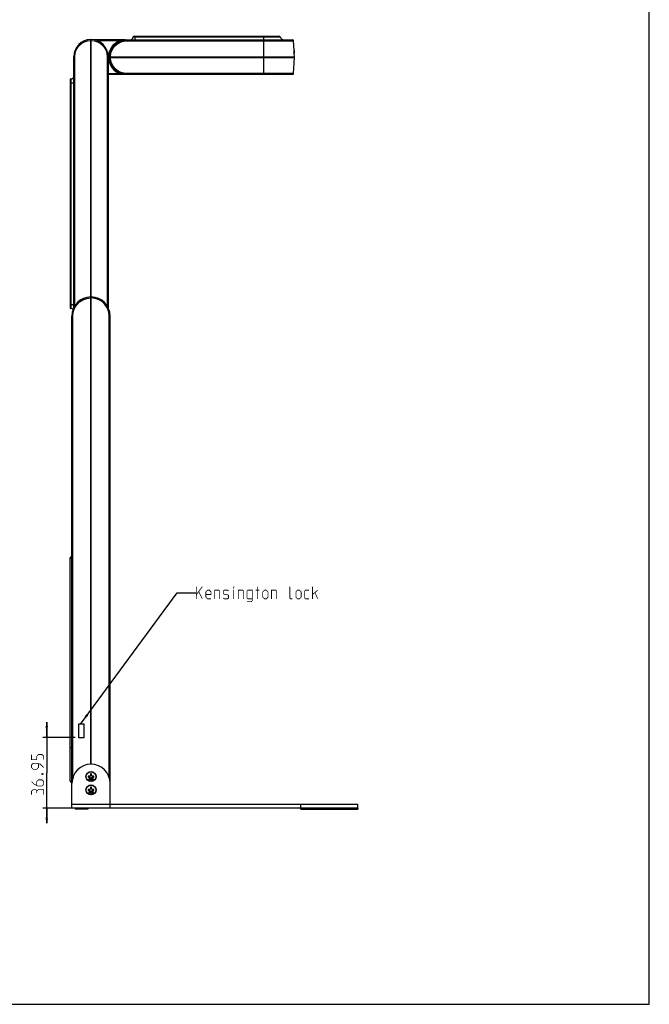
# Model space of a CAD drawing. Header units: millimetres. Extents: x 0 to 559, y 0 to 432.
# Tile 30 of 30: x 394 to 559, y 0 to 258. Entities that reach past the tile are written whole.
import ezdxf

# ---------------------------------------------------------------- set-up
doc = ezdxf.new("R2010")
doc.units = ezdxf.units.MM
doc.header["$LTSCALE"] = 30.734
doc.layers.get('0').update_dxf_attribs({"linetype": 'CONTINUOUS'})
for name, color, linetype in [('02___PRT_ALL_AXES', 7, 'CONTINUOUS'), ('03___PRT_ALL_CURVES', 7, 'CONTINUOUS'), ('06___PRT_ALL_SURFS', 7, 'CONTINUOUS')]:
    doc.layers.add(name, color=color, linetype=linetype)
doc.styles.get("Standard").update_dxf_attribs({"font": 'txt', "width": 0.8})
doc.dimstyles.new('DIMSTYLE_1', dxfattribs={"dimtxt": 3.2, "dimasz": 3, "dimexe": 0.18, "dimexo": 0.0625, "dimgap": 0.09, "dimtad": 1, "dimlfac": 2, "dimzin": 0, "dimdsep": 46, "dimtxsty": 'STANDARD', "dimblk": '_FILLED', "dimblk1": '_FILLED', "dimblk2": '_FILLED', "dimcen": 0.09, "dimadec": 0, "dimazin": 0, "dimtp": 0.01, "dimtm": 0.01, "dimtfac": 1, "dimtofl": 0, "dimtmove": 0, "dimatfit": 3, "dimldrblk": '_FILLED', "dimfxl": 1, "dimtolj": 1, "dimtzin": 0, "dimarcsym": 0})

# ---------------------------------------------------------------- blocks, each defined once
blk = doc.blocks.new('_FILLED')
at = {"color": 0, "linetype": 'BYBLOCK'}
blk.add_solid([(0, 0), (-1, 0.1), (-1, -0.1)], dxfattribs=at)
blk = doc.blocks.new('*D9')
at = {"color": 2, "linetype": 'CONTINUOUS'}
for p, q in [((400.8, 69.93), (400.8, 73.93)), ((400.8, 73.93), (400.8, 60.69)), ((408.24, 69.93), (399.8, 69.93)), ((400.8, 47.45), (400.8, 60.69)), ((416.4, 51.45), (399.8, 51.45)), ((400.8, 51.45), (400.8, 47.45))]:
    blk.add_line(p, q, dxfattribs=at)
at = {"color": 2, "linetype": 'CONTINUOUS', "xscale": 3, "yscale": 3, "zscale": 3}
for p, rotation in [((400.8, 69.93), 270), ((400.8, 51.45), 90)]:
    blk.add_blockref('_FILLED', p, dxfattribs=dict(at, rotation=rotation))

msp = doc.modelspace()

# ---------------------------------------------------------------- linework, layer by layer
at = {"color": 7, "linetype": 'CONTINUOUS'}
for p, q in [((558.8, 0), (558.8, 431.8)), ((423.4826, 253.6286), (462.023, 253.6286)), ((423.7275, 253.8286), (461.778, 253.8286)), ((424.0028, 252.8286), (424.0028, 253.8286)), ((457.7528, 243.8286), (457.7528, 253.8286)), ((412.3278, 62.9451), (412.3278, 252.953)), ((412.4028, 252.6391), (412.3278, 252.6366)), ((412.4778, 252.2949), (412.3278, 252.3028)), ((412.4778, 251.7956), (412.3278, 251.8035)), ((412.4028, 252.6391), (412.4028, 252.8286)), ((412.4778, 252.8286), (412.4028, 252.8286)), ((412.4778, 252.6391), (412.4028, 252.6391)), ((412.4778, 62.9451), (412.4778, 252.953)), ((421.3869, 252.8286), (413.4245, 252.8286)), ((419.7857, 252.6391), (414.0197, 252.6391)), ((420.9081, 252.7949), (421.1626, 252.8122)), ((421.1626, 252.8122), (421.443, 252.8241)), ((421.7528, 252.8286), (421.7528, 252.5917)), ((421.7528, 252.8286), (465.2836, 252.8286)), ((421.7528, 252.5917), (465.5333, 252.5917)), ((465.6635, 250.1062), (465.5333, 252.5917)), ((407.9028, 182.626), (407.9028, 248.4536)), ((407.9028, 248.4536), (408.1397, 248.4536)), ((408.1397, 183.0079), (408.1397, 248.4536)), ((412.4778, 249.6036), (412.3278, 249.6036)), ((416.6659, 248.4536), (416.6659, 183.0079)), ((416.9028, 248.4536), (416.6659, 248.4536)), ((416.9028, 248.4536), (416.9028, 182.6263)), ((416.9028, 248.4036), (465.7528, 248.4036)), ((416.9028, 248.2536), (465.7528, 248.2536)), ((417.9588, 248.2536), (417.9536, 248.4036)), ((418.3086, 248.2536), (418.3034, 248.4036)), ((465.0528, 248.4036), (465.0475, 248.2536)), ((465.5333, 244.0655), (465.7528, 248.2536)), ((465.6549, 250.0808), (465.6512, 250.0069)), ((465.6595, 250.1062), (465.6549, 250.0808)), ((465.655, 250.0855), (465.6595, 250.1062)), ((465.6635, 250.1062), (465.6595, 250.1062)), ((465.6674, 249.9562), (465.6714, 249.9562)), ((465.6851, 249.3602), (465.6822, 249.3826)), ((465.7002, 249.4062), (465.6962, 249.4062)), ((465.6986, 249.2736), (465.7041, 249.2562)), ((465.7041, 249.2562), (465.7081, 249.2562)), ((465.7528, 248.4036), (465.7081, 249.2562)), ((412.4778, 247.0536), (412.3278, 247.0536)), ((407.884, 243.1855), (407.9028, 243.2266)), ((416.9028, 244.0181), (419.7857, 244.0181)), ((416.9028, 243.8286), (465.2836, 243.8286)), ((421.7528, 243.8286), (421.7528, 244.0655)), ((465.5333, 244.0655), (421.7528, 244.0655)), ((406.9028, 242.3548), (406.9028, 182.7024)), ((406.9028, 241.6036), (407.9028, 241.6036)), ((407.1409, 242.6045), (407.1409, 182.4527)), ((406.9028, 183.4536), (407.9028, 183.4536)), ((412.3278, 184.7529), (412.4778, 184.7476)), ((412.3278, 184.503), (412.4778, 184.4978)), ((407.4028, 58.2212), (407.4028, 180.4536)), ((407.4028, 180.4536), (407.6397, 180.4536)), ((407.6397, 59.385), (407.6397, 180.4536)), ((417.1593, 59.4037), (417.1593, 180.4536)), ((417.1593, 180.4536), (417.4028, 180.4536)), ((417.4028, 51.4536), (417.4028, 180.4536)), ((406.9028, 116.9536), (407.4028, 117.4536)), ((406.9028, 116.7768), (407.4028, 117.2768)), ((406.9028, 58.579), (406.9028, 116.9536)), ((409.0903, 73.3286), (409.0903, 70.0786)), ((410.4903, 73.4786), (409.2403, 73.4786)), ((410.6403, 70.0786), (410.6403, 73.3286)), ((409.2403, 69.9286), (410.4903, 69.9286)), ((406.9028, 67.3286), (407.4028, 67.3286)), ((412.1028, 59.8536), (411.6528, 59.8536)), ((411.6528, 59.8536), (411.6528, 59.5536)), ((411.6528, 59.5536), (412.1028, 59.5536)), ((412.5528, 60.4536), (412.2528, 60.4536)), ((412.2528, 60.4536), (412.2528, 60.0036)), ((412.2528, 59.4036), (412.2528, 58.9536)), ((412.5528, 60.0036), (412.5528, 60.4536)), ((412.5528, 58.9536), (412.5528, 59.4036)), ((413.1528, 59.8536), (412.7028, 59.8536)), ((412.7028, 59.5536), (413.1528, 59.5536)), ((413.1528, 59.5536), (413.1528, 59.8536)), ((407.4028, 58.0786), (406.9028, 58.5786)), ((407.4028, 51.4536), (407.4028, 57.9536)), ((412.2528, 58.9536), (412.5528, 58.9536)), ((412.5528, 56.9536), (412.2528, 56.9536)), ((412.2528, 56.9536), (412.2528, 56.5036)), ((412.5528, 56.5036), (412.5528, 56.9536)), ((412.1028, 56.3536), (411.6528, 56.3536)), ((411.6528, 56.3536), (411.6528, 56.0536)), ((411.6528, 56.0536), (412.1028, 56.0536)), ((412.2528, 55.9036), (412.2528, 55.4536)), ((412.2528, 55.4536), (412.5528, 55.4536)), ((412.5528, 55.4536), (412.5528, 55.9036)), ((413.1528, 56.3536), (412.7028, 56.3536)), ((412.7028, 56.0536), (413.1528, 56.0536)), ((413.1528, 56.0536), (413.1528, 56.3536)), ((407.4028, 52.4536), (482.4028, 52.4536)), ((467.4028, 51.2036), (467.4028, 52.4536)), ((482.4028, 51.4536), (482.4028, 52.4536)), ((482.4028, 51.4536), (407.4028, 51.4536)), ((467.4029, 51.2036), (482.4026, 51.2036)), ((469.0694, 51.4536), (469.0694, 51.2036)), ((0, 0), (558.8, 0))]:
    msp.add_line(p, q, dxfattribs=at)
at = {"color": 2, "linetype": 'CONTINUOUS'}
for p, q in [((409.6237, 73.4786), (434.9959, 107.8997)), ((434.9959, 107.8997), (439.9959, 107.8997))]:
    msp.add_line(p, q, dxfattribs=at)
at = {"color": 7, "linetype": 'CONTINUOUS'}
for points in [[(408.1397, 248.4536), (408.2195, 249.2733), (408.4565, 250.0637), (408.8421, 250.7939), (409.3615, 251.4357), (409.9955, 251.965), (410.7202, 252.362), (411.508, 252.6111), (412.3278, 252.7031)], [(412.4778, 252.7031), (413.2977, 252.6111), (414.0854, 252.3619), (414.8102, 251.9649), (415.4441, 251.4356), (415.9635, 250.7938), (416.3491, 250.0637), (416.5861, 249.2732), (416.6659, 248.4536)], [(417.0036, 248.4036), (417.0356, 248.8729), (417.1262, 249.3914), (417.294, 249.953), (417.5591, 250.5461), (417.9423, 251.1515), (418.4573, 251.7364), (419.0872, 252.2471), (419.7857, 252.6391)], [(417.5032, 248.4036), (417.5252, 248.7774), (417.5903, 249.1996), (417.7136, 249.6636), (417.9109, 250.1591), (418.198, 250.6711), (418.5866, 251.1767), (419.0602, 251.6299), (419.5676, 251.9869), (420.0677, 252.2434), (420.5435, 252.416), (420.9855, 252.5218), (421.3889, 252.5761), (421.7528, 252.5917)], [(419.7857, 252.6391), (419.9322, 252.6674), (420.0934, 252.6956), (420.2701, 252.7231), (420.4638, 252.7494), (420.6759, 252.7736), (420.9081, 252.7949)], [(419.8892, 252.4246), (419.88, 252.44), (419.8572, 252.4859), (419.8242, 252.5556), (419.7857, 252.6391)], [(417.0036, 248.2536), (417.0465, 247.6986), (417.1757, 247.0718), (417.4198, 246.3953), (417.805, 245.7001), (418.3481, 245.0294), (419.0296, 244.4498), (419.7857, 244.0181)], [(421.7528, 244.0655), (421.388, 244.0812), (420.9839, 244.1356), (420.5413, 244.2418), (420.0649, 244.4151), (419.564, 244.6725), (419.056, 245.0307), (418.5825, 245.485), (418.1949, 245.9909), (417.9088, 246.5026), (417.7124, 246.9973), (417.5897, 247.4603), (417.525, 247.8812), (417.5032, 248.2536)], [(465.6512, 250.0069), (465.6502, 249.894), (465.6533, 249.756), (465.661, 249.6088), (465.6724, 249.4699), (465.6854, 249.3562)], [(465.6822, 249.3826), (465.6793, 249.4075), (465.6763, 249.4348), (465.6732, 249.4644), (465.6701, 249.4964), (465.6671, 249.5306), (465.6642, 249.5669), (465.6615, 249.6051), (465.6589, 249.6449), (465.6566, 249.686), (465.6546, 249.7281), (465.653, 249.7706), (465.6517, 249.8125), (465.6509, 249.853), (465.6504, 249.8913), (465.6503, 249.9267), (465.6506, 249.9587), (465.651, 249.987)], [(465.651, 249.987), (465.6516, 250.0118), (465.6524, 250.0331), (465.6533, 250.051), (465.6542, 250.0656), (465.6551, 250.0768), (465.6552, 250.0774)], [(465.6511, 249.9904), (465.6519, 249.9899), (465.6629, 249.9745), (465.6674, 249.9562)], [(465.6962, 249.4062), (465.6939, 249.4122), (465.6906, 249.4299), (465.6867, 249.4586), (465.6823, 249.4971), (465.6778, 249.5437), (465.6735, 249.5963), (465.6698, 249.6526), (465.6668, 249.7101), (465.6646, 249.7664), (465.6634, 249.8188), (465.663, 249.8653), (465.6633, 249.9038), (465.6643, 249.9325), (465.6657, 249.9502), (465.6674, 249.9562)], [(465.6837, 249.371), (465.6932, 249.3863), (465.6962, 249.4062)], [(465.6927, 249.3074), (465.6904, 249.3225), (465.6878, 249.3401), (465.6851, 249.3602)], [(465.6854, 249.3562), (465.6968, 249.2818), (465.7041, 249.2562)], [(465.6982, 249.2779), (465.6967, 249.2849), (465.6949, 249.2948), (465.6927, 249.3074)], [(465.6993, 249.2738), (465.6992, 249.274), (465.6982, 249.2779)], [(407.884, 243.1855), (407.8781, 243.1939), (407.8757, 243.1971)], [(419.7857, 244.0181), (419.8242, 244.1016), (419.8572, 244.1713), (419.88, 244.2171), (419.8892, 244.2326)], [(419.7857, 244.0181), (419.9567, 243.9853), (420.1452, 243.9532), (420.3538, 243.9222), (420.5844, 243.8934), (420.8357, 243.8683), (421.1105, 243.848), (421.4145, 243.8339), (421.7528, 243.8286)], [(407.6397, 180.4536), (407.7559, 181.4978), (408.1008, 182.4952), (408.6578, 183.3922), (409.3991, 184.144), (410.2888, 184.7137), (411.2825, 185.0728), (412.3278, 185.2032)], [(417.1593, 180.4536), (417.0433, 181.4969), (416.6987, 182.494), (416.1424, 183.3907), (415.402, 184.1423), (414.5136, 184.7121), (413.5214, 185.0716), (412.4778, 185.2031)]]:
    msp.add_lwpolyline(points, dxfattribs=at)
at = {"color": 2, "linetype": 'CONTINUOUS', "const_width": 0.2}
for points in [[(439.9959, 106.2997), (439.9959, 109.4997)], [(439.9959, 107.3663), (441.5959, 109.4997)], [(443.8816, 106.2997), (442.9673, 106.2997), (442.5102, 106.7568), (442.5102, 108.1282), (442.9673, 108.5854), (443.4245, 108.5854), (443.8816, 108.1282), (443.8816, 107.4425), (442.5102, 107.4425)], [(444.7959, 106.2997), (444.7959, 108.5854), (445.9388, 108.5854), (446.1674, 108.3568), (446.1674, 106.2997)], [(447.0816, 106.5282), (447.3102, 106.2997), (448.2245, 106.2997), (448.4531, 106.5282), (448.4531, 107.2139), (448.2245, 107.3663), (447.3102, 107.5187), (447.0816, 107.6711), (447.0816, 108.3568), (447.3102, 108.5854), (448.2245, 108.5854), (448.4531, 108.3568)], [(449.8245, 109.2711), (449.8245, 109.4997), (449.9007, 109.4997), (449.8245, 109.2711)], [(449.8245, 106.2997), (449.8245, 108.5854)], [(451.0435, 106.2997), (451.0435, 108.5854), (452.1864, 108.5854), (452.415, 108.3568), (452.415, 106.2997)], [(453.3292, 105.5378), (454.4721, 105.5378), (454.7007, 105.8425), (454.7007, 108.5854), (453.5578, 108.5854), (453.3292, 108.3568), (453.3292, 106.5282), (453.5578, 106.2997), (454.7007, 106.2997)], [(455.6149, 108.5854), (456.5292, 108.5854)], [(455.9959, 106.2997), (455.9959, 109.4997)], [(457.4435, 106.7568), (457.4435, 108.1282), (457.9007, 108.5854), (458.3578, 108.5854), (458.8149, 108.1282), (458.8149, 106.7568), (458.3578, 106.2997), (457.9007, 106.2997), (457.4435, 106.7568)], [(459.7292, 106.2997), (459.7292, 108.5854), (460.8721, 108.5854), (461.1007, 108.3568), (461.1007, 106.2997)], [(465.2149, 106.2997), (464.7578, 106.2997), (464.5292, 106.5282), (464.5292, 109.4997)], [(466.1292, 106.7568), (466.1292, 108.1282), (466.5864, 108.5854), (467.0435, 108.5854), (467.5007, 108.1282), (467.5007, 106.7568), (467.0435, 106.2997), (466.5864, 106.2997), (466.1292, 106.7568)], [(469.5578, 106.2997), (468.6435, 106.2997), (468.415, 106.5282), (468.415, 108.3568), (468.6435, 108.5854), (469.5578, 108.5854)], [(470.4721, 106.2997), (470.4721, 109.4997)], [(470.4721, 107.4425), (471.8435, 108.5854)], [(440.6816, 108.1282), (441.5959, 106.2997)], [(471.1578, 107.8997), (471.8435, 106.2997)], [(400.003, 64.1197), (400.003, 65.0339), (399.5459, 65.4911), (398.6316, 65.4911), (398.1744, 65.0339), (398.1744, 64.1197), (396.803, 64.1197), (396.803, 65.4911)], [(400.003, 62.0625), (399.0887, 62.9768), (398.1744, 63.2054), (397.2601, 63.2054), (396.803, 62.7482), (396.803, 62.0625), (397.2601, 61.6054), (398.1744, 61.6054), (398.6316, 62.0625), (398.6316, 63.053)], [(399.4697, 60.4625), (399.622, 60.5387), (399.6982, 60.5387), (399.8506, 60.4625), (399.8506, 60.3101), (399.6982, 60.2339), (399.622, 60.2339), (399.4697, 60.3101), (399.4697, 60.4625)], [(396.803, 58.4054), (397.4887, 57.7197), (398.403, 57.2625), (399.5459, 57.2625), (400.003, 57.7197), (400.003, 58.4054), (399.5459, 58.8625), (398.6316, 58.8625), (398.1744, 58.4054), (398.1744, 57.4149)], [(398.1744, 55.8911), (397.9459, 56.272), (397.2601, 56.272), (396.803, 55.8911), (396.803, 54.9768)], [(400.003, 54.9768), (400.003, 56.1197), (399.7744, 56.3482), (398.6316, 56.3482), (398.1744, 55.8911), (398.1744, 55.4339)]]:
    msp.add_lwpolyline(points, dxfattribs=at)
at = {"color": 7, "linetype": 'CONTINUOUS'}
for centre in [(412.4028, 59.7036), (412.4028, 56.2036)]:
    msp.add_circle(centre, 1.325, dxfattribs=at)
for centre, radius, start, end in [((422.5028, 253.8286), 1, 270, 348.463041), ((423.7275, 253.5786), 0.25, 90, 168.463041), ((461.778, 253.5786), 0.25, 11.536964, 90), ((463.0028, 253.8286), 1, 191.536958, 264.145419), ((412.4028, 248.4536), 4.5, 90.954975, 180), ((412.4028, 248.3286), 4.5, 90, 90.955002), ((412.4028, 248.4536), 4.5, 0, 89.045026), ((421.7528, 248.3286), 4.5, 90, 179.045026), ((465.2836, 252.5786), 0.25, 3, 90), ((412.4028, 248.3286), 1.25, 86.544642, 93.455358), ((421.7528, 248.3286), 4.5, 180.954974, 270), ((465.6215, 249.9536), 0.05, 3, 53.35137), ((465.6136, 250.1036), 0.05, 327.662222, 3), ((465.6503, 249.4036), 0.05, 313.257755, 2.999995), ((465.6582, 249.2536), 0.05, 3, 37.566575), ((412.4028, 248.3286), 1.25, 266.544642, 273.455358), ((407.1028, 243.4036), 0.8, 272.729403, 345.04236), ((408.1172, 243.1326), 0.25, 151.537605, 165.042408), ((465.2836, 244.0786), 0.25, 270, 357), ((407.1528, 242.3548), 0.25, 92.729403, 180), ((412.4028, 180.4536), 5, 90.859471, 180), ((412.4028, 180.4536), 5, 0, 89.140529), ((407.1528, 182.7024), 0.25, 180, 267.270597), ((407.1028, 181.6536), 0.8, 38.018444, 87.270597), ((409.2403, 73.3286), 0.15, 90, 180), ((410.4903, 73.3286), 0.15, 0, 90), ((409.2403, 70.0786), 0.15, 180, 270), ((410.4903, 70.0786), 0.15, 270, 360), ((412.4028, 57.9536), 5, 0, 180), ((412.1028, 60.0036), 0.15, 270, 360), ((412.1028, 59.4036), 0.15, 0, 90), ((412.7028, 60.0036), 0.15, 180, 270), ((412.7028, 59.4036), 0.15, 90, 180), ((412.1028, 56.5036), 0.15, 270, 360), ((412.1028, 55.9036), 0.15, 0, 90), ((412.7028, 56.5036), 0.15, 180, 270), ((412.7028, 55.9036), 0.15, 90, 180)]:
    msp.add_arc(centre, radius, start, end, dxfattribs=at)
at = {"color": 2, "linetype": 'CONTINUOUS'}
msp.add_solid([(411.1623, 76.0714), (409.6237, 73.4786), (411.6452, 75.7154)], dxfattribs=at)
at = {"layer": '02___PRT_ALL_AXES', "color": 7, "linetype": 'CONTINUOUS'}
for p, q in [((408.2778, 51.4536), (408.2778, 51.2036)), ((411.5278, 51.2036), (408.2778, 51.2036)), ((411.5278, 51.4536), (411.5278, 51.2036)), ((482.4028, 51.4536), (482.4028, 51.2036))]:
    msp.add_line(p, q, dxfattribs=at)
for centre in [(412.4028, 59.7036), (412.4028, 56.2036)]:
    msp.add_circle(centre, 1.25, dxfattribs=at)
at = {"layer": '03___PRT_ALL_CURVES', "color": 40, "linetype": 'CONTINUOUS'}
for p, q in [((411.9444, 59.11), (411.9528, 59.144)), ((411.9444, 58.9823), (411.9444, 59.11)), ((412.0694, 58.9823), (411.9444, 58.9823)), ((411.9444, 58.9057), (411.9944, 58.9057)), ((411.9528, 58.8632), (411.9444, 58.9057)), ((411.9528, 59.144), (411.9861, 59.1781)), ((411.9861, 58.8291), (411.9528, 58.8632)), ((411.9861, 59.1781), (412.0194, 59.1951)), ((412.0194, 58.8121), (411.9861, 58.8291)), ((412.0028, 59.127), (411.9944, 59.1015)), ((411.9944, 59.1015), (411.9944, 59.0334)), ((411.9944, 59.0334), (412.0694, 59.0334)), ((411.9944, 58.9057), (412.0028, 58.8802)), ((412.0278, 59.144), (412.0028, 59.127)), ((412.0028, 58.8802), (412.0278, 58.8632)), ((412.0194, 59.1951), (412.0611, 59.2036)), ((412.0611, 58.8036), (412.0194, 58.8121)), ((412.0611, 59.1525), (412.0278, 59.144)), ((412.0278, 58.8632), (412.0611, 58.8547)), ((412.0611, 59.2036), (412.1361, 59.2036)), ((412.1361, 59.1525), (412.0611, 59.1525)), ((412.0611, 58.8547), (412.1361, 58.8547)), ((412.1361, 58.8036), (412.0611, 58.8036)), ((412.0694, 59.0334), (412.0694, 58.9823)), ((412.1361, 59.2036), (412.1778, 59.1951)), ((412.1694, 59.144), (412.1361, 59.1525)), ((412.1361, 58.8547), (412.1694, 58.8632)), ((412.1778, 58.8121), (412.1361, 58.8036)), ((412.1944, 59.127), (412.1694, 59.144)), ((412.1694, 58.8632), (412.1944, 58.8802)), ((412.1778, 59.1951), (412.2111, 59.1781)), ((412.2111, 58.8291), (412.1778, 58.8121)), ((412.2111, 59.1015), (412.1944, 59.127)), ((412.1944, 58.8802), (412.2111, 58.9057)), ((412.2111, 59.1781), (412.2444, 59.144)), ((412.2194, 59.0674), (412.2111, 59.1015)), ((412.2111, 58.9057), (412.2194, 58.9398)), ((412.2444, 58.8632), (412.2111, 58.8291)), ((412.2194, 58.9398), (412.2194, 59.0674)), ((412.2444, 59.144), (412.2611, 59.11)), ((412.2611, 58.8972), (412.2444, 58.8632)), ((412.2611, 59.11), (412.2694, 59.0674)), ((412.2694, 58.9398), (412.2611, 58.8972)), ((412.2694, 59.0674), (412.2694, 58.9398)), ((412.3361, 59.2036), (412.4028, 59.2036)), ((412.4861, 58.9653), (412.3361, 59.2036)), ((412.3361, 58.8036), (412.4861, 58.9653)), ((412.4028, 58.8036), (412.3361, 58.8036)), ((412.4028, 59.2036), (412.5278, 59.0078)), ((412.5861, 58.9993), (412.4028, 58.8036)), ((412.5278, 59.0078), (412.5861, 59.0674)), ((412.5861, 59.2036), (412.6361, 59.2036)), ((412.5861, 59.0674), (412.5861, 59.2036)), ((412.5861, 58.8036), (412.5861, 58.9993)), ((412.6361, 58.8036), (412.5861, 58.8036)), ((412.6361, 59.2036), (412.6361, 58.8036)), ((412.7194, 59.1355), (412.7028, 59.093)), ((412.7028, 59.093), (412.7028, 59.0504)), ((412.7028, 59.0504), (412.7194, 59.0078)), ((412.7444, 59.1695), (412.7194, 59.1355)), ((412.7194, 59.0078), (412.7444, 58.9823)), ((412.7611, 58.8972), (412.7194, 58.8972)), ((412.7194, 58.8972), (412.7278, 58.8717)), ((412.7278, 58.8717), (412.7528, 58.8376)), ((412.7861, 59.1951), (412.7444, 59.1695)), ((412.7528, 59.11), (412.7444, 59.0844)), ((412.7444, 59.0844), (412.7444, 59.0589)), ((412.7444, 59.0589), (412.7528, 59.0334)), ((412.7444, 58.9823), (412.7861, 58.9568)), ((412.7694, 59.1355), (412.7528, 59.11)), ((412.7528, 59.0334), (412.7694, 59.0164)), ((412.7528, 58.8376), (412.7944, 58.8121)), ((412.7778, 58.8717), (412.7611, 58.8972)), ((412.7944, 59.1525), (412.7694, 59.1355)), ((412.7694, 59.0164), (412.7944, 58.9993)), ((412.8028, 58.8547), (412.7778, 58.8717)), ((412.8278, 59.2036), (412.7861, 59.1951)), ((412.7861, 58.9568), (412.8278, 58.9483)), ((412.8194, 59.161), (412.7944, 59.1525)), ((412.7944, 58.9993), (412.8194, 58.9908)), ((412.7944, 58.8121), (412.8361, 58.8036)), ((412.8278, 58.8461), (412.8028, 58.8547)), ((412.8778, 59.161), (412.8194, 59.161)), ((412.8194, 58.9908), (412.8778, 58.9908)), ((412.8694, 59.2036), (412.8278, 59.2036)), ((412.8278, 58.9483), (412.8694, 58.9483)), ((412.8778, 58.8461), (412.8278, 58.8461)), ((412.8361, 58.8036), (412.8694, 58.8036)), ((412.9111, 59.1951), (412.8694, 59.2036)), ((412.8694, 58.9483), (412.9111, 58.9568)), ((412.8694, 58.8036), (412.9111, 58.8121)), ((412.9028, 59.1525), (412.8778, 59.161)), ((412.8778, 58.9908), (412.9028, 58.9993)), ((412.9028, 58.8547), (412.8778, 58.8461)), ((412.9278, 59.1355), (412.9028, 59.1525)), ((412.9028, 58.9993), (412.9278, 59.0164)), ((412.9278, 58.8717), (412.9028, 58.8547)), ((412.9528, 59.1695), (412.9111, 59.1951)), ((412.9111, 58.9568), (412.9611, 58.9908)), ((412.9111, 58.8121), (412.9528, 58.8376)), ((412.9444, 59.11), (412.9278, 59.1355)), ((412.9278, 59.0164), (412.9444, 59.0334)), ((412.9444, 58.8972), (412.9278, 58.8717)), ((412.9528, 59.0844), (412.9444, 59.11)), ((412.9444, 59.0334), (412.9528, 59.0589)), ((412.9528, 58.9227), (412.9444, 58.8972)), ((412.9778, 59.1355), (412.9528, 59.1695)), ((412.9528, 59.0589), (412.9528, 59.0844)), ((412.9611, 58.9738), (412.9528, 58.9227)), ((412.9528, 58.8376), (412.9778, 58.8717)), ((412.9611, 58.9908), (412.9611, 58.9738)), ((412.9944, 59.093), (412.9778, 59.1355)), ((412.9778, 58.8717), (412.9944, 58.9142)), ((413.0028, 59.0334), (412.9944, 59.093)), ((412.9944, 58.9142), (413.0028, 58.9738)), ((413.0028, 58.9738), (413.0028, 59.0334)), ((411.9444, 55.61), (411.9528, 55.644)), ((411.9444, 55.4823), (411.9444, 55.61)), ((412.0694, 55.4823), (411.9444, 55.4823)), ((411.9444, 55.4057), (411.9944, 55.4057)), ((411.9528, 55.3632), (411.9444, 55.4057)), ((411.9528, 55.644), (411.9861, 55.6781)), ((411.9861, 55.3291), (411.9528, 55.3632)), ((411.9861, 55.6781), (412.0194, 55.6951)), ((412.0194, 55.3121), (411.9861, 55.3291)), ((412.0028, 55.627), (411.9944, 55.6015)), ((411.9944, 55.6015), (411.9944, 55.5334)), ((411.9944, 55.5334), (412.0694, 55.5334)), ((411.9944, 55.4057), (412.0028, 55.3802)), ((412.0278, 55.644), (412.0028, 55.627)), ((412.0028, 55.3802), (412.0278, 55.3632)), ((412.0194, 55.6951), (412.0611, 55.7036)), ((412.0611, 55.3036), (412.0194, 55.3121)), ((412.0611, 55.6525), (412.0278, 55.644)), ((412.0278, 55.3632), (412.0611, 55.3547)), ((412.0611, 55.7036), (412.1361, 55.7036)), ((412.1361, 55.6525), (412.0611, 55.6525)), ((412.0611, 55.3547), (412.1361, 55.3547)), ((412.1361, 55.3036), (412.0611, 55.3036)), ((412.0694, 55.5334), (412.0694, 55.4823)), ((412.1361, 55.7036), (412.1778, 55.6951)), ((412.1694, 55.644), (412.1361, 55.6525)), ((412.1361, 55.3547), (412.1694, 55.3632)), ((412.1778, 55.3121), (412.1361, 55.3036)), ((412.1944, 55.627), (412.1694, 55.644)), ((412.1694, 55.3632), (412.1944, 55.3802)), ((412.1778, 55.6951), (412.2111, 55.6781)), ((412.2111, 55.3291), (412.1778, 55.3121)), ((412.2111, 55.6015), (412.1944, 55.627)), ((412.1944, 55.3802), (412.2111, 55.4057)), ((412.2111, 55.6781), (412.2444, 55.644)), ((412.2194, 55.5674), (412.2111, 55.6015)), ((412.2111, 55.4057), (412.2194, 55.4398)), ((412.2444, 55.3632), (412.2111, 55.3291)), ((412.2194, 55.4398), (412.2194, 55.5674)), ((412.2444, 55.644), (412.2611, 55.61)), ((412.2611, 55.3972), (412.2444, 55.3632)), ((412.2611, 55.61), (412.2694, 55.5674)), ((412.2694, 55.4398), (412.2611, 55.3972)), ((412.2694, 55.5674), (412.2694, 55.4398)), ((412.3361, 55.7036), (412.4028, 55.7036)), ((412.4861, 55.4653), (412.3361, 55.7036)), ((412.3361, 55.3036), (412.4861, 55.4653)), ((412.4028, 55.3036), (412.3361, 55.3036)), ((412.4028, 55.7036), (412.5278, 55.5078)), ((412.5861, 55.4993), (412.4028, 55.3036)), ((412.5278, 55.5078), (412.5861, 55.5674)), ((412.5861, 55.7036), (412.6361, 55.7036)), ((412.5861, 55.5674), (412.5861, 55.7036)), ((412.5861, 55.3036), (412.5861, 55.4993)), ((412.6361, 55.3036), (412.5861, 55.3036)), ((412.6361, 55.7036), (412.6361, 55.3036)), ((412.7194, 55.6355), (412.7028, 55.593)), ((412.7028, 55.593), (412.7028, 55.5504)), ((412.7028, 55.5504), (412.7194, 55.5078)), ((412.7444, 55.6695), (412.7194, 55.6355)), ((412.7194, 55.5078), (412.7444, 55.4823)), ((412.7611, 55.3972), (412.7194, 55.3972)), ((412.7194, 55.3972), (412.7278, 55.3717)), ((412.7278, 55.3717), (412.7528, 55.3376)), ((412.7861, 55.6951), (412.7444, 55.6695)), ((412.7528, 55.61), (412.7444, 55.5844)), ((412.7444, 55.5844), (412.7444, 55.5589)), ((412.7444, 55.5589), (412.7528, 55.5334)), ((412.7444, 55.4823), (412.7861, 55.4568)), ((412.7694, 55.6355), (412.7528, 55.61)), ((412.7528, 55.5334), (412.7694, 55.5164)), ((412.7528, 55.3376), (412.7944, 55.3121)), ((412.7778, 55.3717), (412.7611, 55.3972)), ((412.7944, 55.6525), (412.7694, 55.6355)), ((412.7694, 55.5164), (412.7944, 55.4993)), ((412.8028, 55.3547), (412.7778, 55.3717)), ((412.8278, 55.7036), (412.7861, 55.6951)), ((412.7861, 55.4568), (412.8278, 55.4483)), ((412.8194, 55.661), (412.7944, 55.6525)), ((412.7944, 55.4993), (412.8194, 55.4908)), ((412.7944, 55.3121), (412.8361, 55.3036)), ((412.8278, 55.3461), (412.8028, 55.3547)), ((412.8778, 55.661), (412.8194, 55.661)), ((412.8194, 55.4908), (412.8778, 55.4908)), ((412.8694, 55.7036), (412.8278, 55.7036)), ((412.8278, 55.4483), (412.8694, 55.4483)), ((412.8778, 55.3461), (412.8278, 55.3461)), ((412.8361, 55.3036), (412.8694, 55.3036)), ((412.9111, 55.6951), (412.8694, 55.7036)), ((412.8694, 55.4483), (412.9111, 55.4568)), ((412.8694, 55.3036), (412.9111, 55.3121)), ((412.9028, 55.6525), (412.8778, 55.661)), ((412.8778, 55.4908), (412.9028, 55.4993)), ((412.9028, 55.3547), (412.8778, 55.3461)), ((412.9278, 55.6355), (412.9028, 55.6525)), ((412.9028, 55.4993), (412.9278, 55.5164)), ((412.9278, 55.3717), (412.9028, 55.3547)), ((412.9528, 55.6695), (412.9111, 55.6951)), ((412.9111, 55.4568), (412.9611, 55.4908)), ((412.9111, 55.3121), (412.9528, 55.3376)), ((412.9444, 55.61), (412.9278, 55.6355)), ((412.9278, 55.5164), (412.9444, 55.5334)), ((412.9444, 55.3972), (412.9278, 55.3717)), ((412.9528, 55.5844), (412.9444, 55.61)), ((412.9444, 55.5334), (412.9528, 55.5589)), ((412.9528, 55.4227), (412.9444, 55.3972)), ((412.9778, 55.6355), (412.9528, 55.6695)), ((412.9528, 55.5589), (412.9528, 55.5844)), ((412.9611, 55.4738), (412.9528, 55.4227)), ((412.9528, 55.3376), (412.9778, 55.3717)), ((412.9611, 55.4908), (412.9611, 55.4738)), ((412.9944, 55.593), (412.9778, 55.6355)), ((412.9778, 55.3717), (412.9944, 55.4142)), ((413.0028, 55.5334), (412.9944, 55.593)), ((412.9944, 55.4142), (413.0028, 55.4738)), ((413.0028, 55.4738), (413.0028, 55.5334))]:
    msp.add_line(p, q, dxfattribs=at)
at = {"layer": '06___PRT_ALL_SURFS', "color": 7, "linetype": 'CONTINUOUS'}
msp.add_line((465.7002, 249.4062), (465.6714, 249.9562), dxfattribs=at)

# ---------------------------------------------------------------- dimensions: what is measured, and where the dimension line sits
at = {"color": 2, "linetype": 'CONTINUOUS'}
dim = msp.add_linear_dim(base=(400.803, 69.9286), p1=(416.4028, 51.4536), p2=(408.2403, 69.9286), angle=90, dimstyle='DIMSTYLE_1', dxfattribs=at)
dim.commit()
dim.dimension.update_dxf_attribs({"geometry": '*D9', "text_midpoint": (400.003, 54.9768), "dimtype": 160})

doc.saveas('drawing.dxf')
